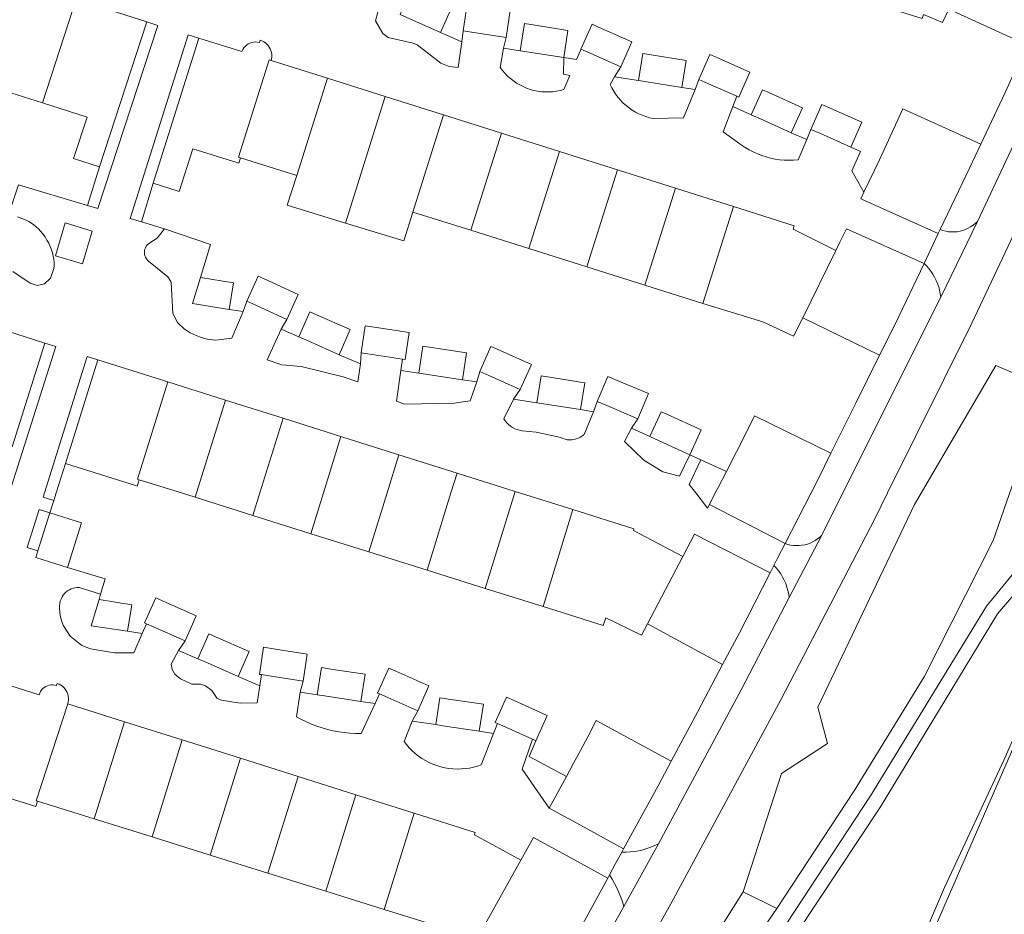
# Model space of a CAD drawing. Header units: metres. Extents: x 89888 to 94270, y 464165 to 468904.
# Tile 199 of 256: x 93950 to 94038, y 465963 to 466042. Entities that reach past the tile are written whole.
import ezdxf

# ---------------------------------------------------------------- set-up
doc = ezdxf.new("R2010")
doc.units = ezdxf.units.M
for name, color, linetype, lineweight in [('B_BEBOUWINGSGRENS_0', 251, 'CONTINUOUS', 13), ('B_TUSSENMUUR_0', 251, 'CONTINUOUS', 13), ('T_CULTUURGRENS_0', 251, 'CONTINUOUS', 13), ('T_HEK_LIJN_0', 251, 'CONTINUOUS', 13), ('T_MUUR_30CM_LIJN_0', 251, 'CONTINUOUS', 13), ('V_WEGGRENS_0', 251, 'CONTINUOUS', 13), ('W_WATERGRENS_0', 251, 'CONTINUOUS', 13)]:
    doc.layers.add(name, color=color, linetype=linetype, lineweight=lineweight)

# ---------------------------------------------------------------- blocks, each defined once
blk = doc.blocks.new('OGT_BLOK3_ACAD_1_FMEBLOCK33')
at = {"layer": 'W_WATERGRENS_0'}
blk.add_lwpolyline([(42.776, 55.078), (40.824, 53.735), (40.236, 53.036), (28.484, 19.881), (22.495, 4.352), (10.972, -23.567), (7.214, -31.951), (-7.903, -66.686), (-11.235, -74.915), (-15.667, -84.321), (-20.507, -94.306), (-21.292, -95.441), (-23.233, -100.522), (-25.814, -106.18), (-30.605, -115.595), (-33.93, -122.576), (-40.782, -135.475), (-47.375, -148.087), (-55.31, -162.137), (-71.939, -191.2)], dxfattribs=at)

msp = doc.modelspace()

# ---------------------------------------------------------------- linework, layer by layer
at = {"layer": 'B_BEBOUWINGSGRENS_0'}
for p, q in [((94039.651, 466039.801), (94032.723, 466042.968)), ((93961.489, 466041.853), (93957.264, 466028.969)), ((93962.026, 466027.509), (93966.091, 466040.415)), ((93972.508, 466038.427), (93977.525, 466036.841)), ((93952.198, 466034.653), (93946.19, 466036.55)), ((93977.525, 466036.841), (93982.666, 466035.216)), ((93982.666, 466035.216), (93987.835, 466033.582)), ((93987.835, 466033.582), (93992.986, 466031.953)), ((93992.986, 466031.953), (93998.136, 466030.325)), ((93974.797, 466028.21), (93969.794, 466029.786)), ((94003.287, 466028.697), (94008.437, 466027.069)), ((94008.437, 466027.069), (94013.588, 466025.441)), ((93990.262, 466023.338), (93985.11, 466024.961)), ((93995.414, 466021.715), (93990.262, 466023.338)), ((94031.966, 466023.401), (94031.799, 466023.052)), ((94005.718, 466018.47), (94000.566, 466020.092)), ((94010.871, 466016.846), (94005.718, 466018.47)), ((93946.218, 466015.279), (93952.427, 466013.321)), ((94026.583, 466012.234), (94019.748, 466015.571)), ((93952.427, 466013.321), (93949.514, 466004.102)), ((93954.238, 466002.615), (93957.133, 466011.829)), ((93957.133, 466011.829), (93963.351, 466009.869)), ((93963.351, 466009.869), (93968.474, 466008.254)), ((93968.474, 466008.254), (93973.574, 466006.646)), ((93973.574, 466006.646), (93978.72, 466005.024)), ((93983.876, 466003.397), (93989.041, 466001.767)), ((93989.041, 466001.767), (93994.197, 466000.141)), ((93970.907, 465998.005), (93965.76, 465999.622)), ((93994.197, 466000.141), (93999.332, 465998.52)), ((94018.193, 465995.519), (94011.464, 465998.975)), ((93951.791, 465994.85), (93952.865, 465998.241)), ((93976.056, 465996.386), (93970.907, 465998.005)), ((93981.213, 465994.766), (93976.056, 465996.386)), ((93986.379, 465993.142), (93981.213, 465994.766)), ((93991.537, 465991.521), (93986.379, 465993.142)), ((93996.676, 465989.906), (93991.537, 465991.521)), ((93961.433, 465988.385), (93961.281, 465988.452)), ((94012.63, 465984.764), (94005.948, 465988.373)), ((93971.66, 465983.863), (93971.485, 465983.89)), ((93982.161, 465982.149), (93981.978, 465982.23)), ((93954.458, 465981.272), (93959.484, 465979.685)), ((93959.484, 465979.685), (93964.629, 465978.06)), ((93992.636, 465979.522), (93992.439, 465979.61)), ((93964.629, 465978.06), (93969.784, 465976.432)), ((93996.053, 465977.988), (93995.731, 465978.132)), ((93969.784, 465976.432), (93974.92, 465974.81)), ((93974.92, 465974.81), (93980.055, 465973.188)), ((93997.227, 465971.998), (93998.749, 465974.811)), ((93980.055, 465973.188), (93985.229, 465971.554)), ((93956.789, 465971.05), (93951.753, 465972.622)), ((93961.94, 465969.442), (93956.789, 465971.05)), ((93967.1, 465967.831), (93961.94, 465969.442)), ((93972.241, 465966.227), (93967.1, 465967.831)), ((93977.382, 465964.622), (93972.241, 465966.227)), ((93982.561, 465963.005), (93977.382, 465964.622))]:
    msp.add_line(p, q, dxfattribs=at)
for points in [[(93955.442, 466044.591), (93955.6, 466044.55), (93955.762, 466044.53), (93955.925, 466044.531), (93956.086, 466044.554), (93956.243, 466044.597), (93956.393, 466044.66), (93956.534, 466044.743), (93956.663, 466044.843), (93956.777, 466044.959), (93956.926, 466044.842), (93956.882, 466044.673), (93957.04, 466044.592), (93957.185, 466044.492), (93957.317, 466044.374), (93957.432, 466044.239), (93957.528, 466044.091), (93957.605, 466043.931), (93957.66, 466043.763), (93957.693, 466043.589), (93957.703, 466043.413), (93957.69, 466043.236), (93957.654, 466043.063), (93961.489, 466041.853)], [(93983.997, 466042.512), (93984.991, 466044.739), (93985.595, 466044.469), (93988.565, 466043.144), (93987.571, 466040.917)], [(93989.582, 466041.046), (93989.937, 466043.428), (93990.879, 466043.288), (93993.76, 466042.859), (93993.405, 466040.477)], [(94032.723, 466042.968), (94032.18, 466041.791), (94030.469, 466042.499), (94030.362, 466042.159), (94025.009, 466043.846)], [(93987.571, 466040.917), (93984.858, 466042.128), (93983.997, 466042.512)], [(93994.66, 466039.289), (93995.031, 466041.695), (93995.989, 466041.547), (93998.892, 466041.099), (93998.521, 466038.693)], [(94000.051, 466039.437), (94001.032, 466041.644), (94001.606, 466041.389), (94004.574, 466040.069), (94003.593, 466037.862)], [(93993.405, 466040.477), (93990.147, 466040.962), (93989.582, 466041.046)], [(93966.091, 466040.415), (93969.921, 466039.231), (93969.994, 466039.39), (93970.087, 466039.538), (93970.2, 466039.671), (93970.329, 466039.789), (93970.474, 466039.887), (93970.63, 466039.965), (93970.796, 466040.021), (93970.967, 466040.054), (93971.142, 466040.064), (93971.316, 466040.05), (93971.487, 466040.012), (93971.546, 466040.214), (93971.708, 466040.158), (93971.861, 466040.082), (93972.005, 466039.988), (93972.136, 466039.878), (93972.252, 466039.753), (93972.353, 466039.614), (93972.436, 466039.464), (93972.5, 466039.305), (93972.545, 466039.14), (93972.567, 466038.997), (93972.574, 466038.853), (93972.567, 466038.709), (93972.544, 466038.567), (93972.508, 466038.427)], [(93998.521, 466038.693), (93995.25, 466039.198), (93994.66, 466039.289)], [(94003.593, 466037.862), (94000.876, 466039.07), (94000.051, 466039.437)], [(94005.153, 466036.641), (94005.536, 466039.047), (94006.471, 466038.898), (94009.398, 466038.433), (94009.015, 466036.027)], [(94010.522, 466036.735), (94011.496, 466038.957), (94012.067, 466038.707), (94015.062, 466037.394), (94014.088, 466035.172), (94013.901, 466035.254)], [(94009.015, 466036.027), (94005.732, 466036.549), (94005.153, 466036.641)], [(94013.901, 466035.254), (94011.334, 466036.379), (94010.522, 466036.735)], [(94015.174, 466033.602), (94016.169, 466035.824), (94016.745, 466035.566), (94019.735, 466034.227), (94018.74, 466032.005)], [(93957.264, 466028.969), (93954.957, 466029.725), (93956.162, 466033.401), (93952.198, 466034.653)], [(94020.477, 466032.303), (94021.457, 466034.511), (94021.997, 466034.271), (94025, 466032.938), (94024.02, 466030.73)], [(94018.74, 466032.005), (94016.009, 466033.228), (94015.174, 466033.602)], [(94025.184, 466026.71), (94026.574, 466029.595), (94028.66, 466034.135), (94035.566, 466030.979)], [(94024.02, 466030.73), (94021.267, 466031.952), (94020.477, 466032.303)], [(94035.566, 466030.979), (94034.564, 466028.843), (94031.966, 466023.401)], [(93969.794, 466029.786), (93969.641, 466029.3), (93969.463, 466029.356), (93965.562, 466030.585), (93964.361, 466026.773), (93962.026, 466027.509)], [(93998.136, 466030.325), (94000, 466029.736), (94003.287, 466028.697)], [(93979.114, 466023.981), (93973.957, 466025.561), (93974.797, 466028.21)], [(94031.799, 466023.052), (94024.907, 466026.135), (94025.184, 466026.71)], [(93985.11, 466024.961), (93984.318, 466022.387), (93979.114, 466023.981)], [(94013.588, 466025.441), (94018.996, 466023.731), (94018.897, 466023.427), (94022.681, 466021.529)], [(94022.681, 466021.529), (94023.058, 466022.295), (94023.628, 466023.478), (94030.529, 466020.391)], [(94000.566, 466020.092), (94000, 466020.27), (93995.414, 466021.715)], [(94030.529, 466020.391), (94027.961, 466015.007), (94026.583, 466012.234)], [(93968.799, 466016.305), (93965.536, 466016.819), (93966.256, 466019.151)], [(93966.256, 466019.151), (93969.187, 466018.67), (93968.799, 466016.305)], [(93970.367, 466017.041), (93971.378, 466019.249), (93971.89, 466019.014), (93974.936, 466017.619), (93973.925, 466015.411)], [(93973.925, 466015.411), (93971.153, 466016.681), (93970.367, 466017.041)], [(93974.987, 466013.86), (93975.963, 466016.086), (93976.538, 466015.834), (93979.55, 466014.513), (93978.574, 466012.287)], [(94019.748, 466015.571), (94018.938, 466013.925), (94016.217, 466015.194), (94010.871, 466016.846)], [(93980.52, 466012.442), (93980.889, 466014.863), (93981.87, 466014.714), (93984.791, 466014.269), (93984.422, 466011.848), (93984.198, 466011.882)], [(93978.574, 466012.287), (93975.801, 466013.503), (93974.987, 466013.86)], [(93985.645, 466010.653), (93986.011, 466013.052), (93986.964, 466012.907), (93989.877, 466012.462), (93989.511, 466010.063)], [(93991.058, 466010.795), (93992.05, 466013.026), (93992.591, 466012.786), (93995.646, 466011.427), (93994.654, 466009.196)], [(93984.198, 466011.882), (93981.123, 466012.35), (93980.52, 466012.442)], [(93994.654, 466009.196), (93991.85, 466010.443), (93991.058, 466010.795)], [(93989.511, 466010.063), (93986.223, 466010.565), (93985.645, 466010.653)], [(93996.136, 466008.005), (93996.516, 466010.401), (93997.454, 466010.252), (94000, 466009.849)], [(94000, 466009.849), (94000.378, 466009.789), (94000, 466007.406)], [(94001.498, 466008.118), (94002.449, 466010.359), (94003.07, 466010.095), (94006.06, 466008.827), (94005.109, 466006.586)], [(94005.109, 466006.586), (94002.333, 466007.764), (94001.498, 466008.118)], [(94000, 466007.406), (93996.714, 466007.913), (93996.136, 466008.005)], [(94006.179, 466005.009), (94007.183, 466007.215), (94007.745, 466006.959), (94010.738, 466005.597), (94009.734, 466003.391)], [(94012.966, 466001.92), (94014.749, 466005.417), (94015.454, 466006.849), (94022.263, 466003.525)], [(93978.72, 466005.024), (93978.9, 466004.967), (93983.876, 466003.397)], [(94009.734, 466003.391), (94007.009, 466004.631), (94006.179, 466005.009)], [(94022.263, 466003.525), (94021.121, 466001.216), (94020.496, 466000), (94018.193, 465995.519)], [(93960.804, 466001.18), (93960.624, 466000.608), (93960.458, 466000.66), (93954.238, 466002.615)], [(93965.76, 465999.622), (93964.558, 466000), (93960.804, 466001.18)], [(94011.464, 465998.975), (94011.987, 466000), (94012.234, 466000.485), (94012.966, 466001.92)], [(93999.332, 465998.52), (94004.756, 465996.809), (94004.708, 465996.656), (94009.108, 465994.35)], [(93952.865, 465998.241), (93955.679, 465997.359), (93954.436, 465993.395)], [(94009.108, 465994.35), (94010.126, 465996.348), (94016.846, 465992.894)], [(93954.436, 465993.395), (93951.607, 465994.269), (93951.791, 465994.85)], [(94016.846, 465992.894), (94014.125, 465987.587), (94012.63, 465984.764)], [(93961.281, 465988.452), (93962.264, 465990.684), (93962.868, 465990.418), (93965.861, 465989.1), (93964.878, 465986.868)], [(93959.767, 465987.712), (93956.52, 465988.21), (93957.23, 465990.548)], [(93957.23, 465990.548), (93960.149, 465990.076), (93959.767, 465987.712)], [(94005.948, 465988.373), (94005.413, 465987.36), (94002.247, 465988.898), (94002.033, 465988.222), (93996.676, 465989.906)], [(93964.878, 465986.868), (93962.132, 465988.077), (93961.433, 465988.385)], [(93966.017, 465985.271), (93966.99, 465987.491), (93967.583, 465987.231), (93970.567, 465985.923), (93969.594, 465983.703)], [(93971.485, 465983.89), (93971.855, 465986.293), (93972.893, 465986.133), (93975.727, 465985.696), (93975.357, 465983.293)], [(93969.594, 465983.703), (93966.863, 465984.9), (93966.017, 465985.271)], [(93976.624, 465982.079), (93976.991, 465984.487), (93977.993, 465984.334), (93980.871, 465983.896), (93980.504, 465981.488)], [(93975.357, 465983.293), (93972.168, 465983.785), (93971.66, 465983.863)], [(93981.978, 465982.23), (93982.963, 465984.451), (93983.609, 465984.165), (93986.543, 465982.864), (93985.558, 465980.643)], [(93948.046, 465983.279), (93951.916, 465982.076), (93951.965, 465982.229), (93952.035, 465982.373), (93952.124, 465982.506), (93952.231, 465982.625), (93952.354, 465982.729), (93952.49, 465982.814), (93952.636, 465982.879), (93952.79, 465982.923), (93952.949, 465982.946), (93953.109, 465982.946), (93953.268, 465982.923), (93953.422, 465982.879), (93953.516, 465983.073), (93953.677, 465983.01), (93953.829, 465982.927), (93953.97, 465982.828), (93954.099, 465982.712), (93954.213, 465982.582), (93954.311, 465982.439), (93954.391, 465982.286), (93954.452, 465982.125), (93954.494, 465981.957), (93954.516, 465981.785), (93954.517, 465981.612), (93954.498, 465981.44), (93954.458, 465981.272)], [(93980.504, 465981.488), (93977.267, 465981.981), (93976.624, 465982.079)], [(93985.558, 465980.643), (93982.887, 465981.827), (93982.161, 465982.149)], [(93987.156, 465979.422), (93987.521, 465981.816), (93988.496, 465981.667), (93991.379, 465981.228), (93991.014, 465978.834)], [(93992.439, 465979.61), (93993.446, 465981.853), (93994.101, 465981.559), (93997.06, 465980.231), (93996.053, 465977.988)], [(93991.014, 465978.834), (93987.774, 465979.328), (93987.156, 465979.422)], [(93995.731, 465978.132), (93993.371, 465979.192), (93992.636, 465979.522)], [(93998.749, 465974.811), (93999.387, 465975.99), (94000, 465977.124), (94000.66, 465978.344), (94001.411, 465979.775), (94008.078, 465976.175)], [(94008.078, 465976.175), (94006.92, 465973.992), (94003.84, 465968.383)], [(93951.753, 465972.622), (93951.601, 465972.135), (93947.519, 465973.409), (93946.325, 465969.585), (93943.998, 465970.311)], [(93985.229, 465971.554), (93990.662, 465969.838), (93990.602, 465969.647), (93994.709, 465967.377)], [(94003.84, 465968.383), (94000, 465970.482), (93997.227, 465971.998)], [(93994.709, 465967.377), (93995.819, 465969.407), (94000, 465967.121), (94002.426, 465965.795)], [(94002.426, 465965.795), (94000, 465961.341), (93999.572, 465960.555), (93998.103, 465957.958)], [(93991.549, 465961.711), (93990.479, 465959.794), (93988.022, 465961.384), (93987.998, 465961.308), (93982.561, 465963.005)]]:
    msp.add_lwpolyline(points, dxfattribs=at)
at = {"layer": 'B_TUSSENMUUR_0'}
for p, q in [((93952.198, 466034.653), (93955.442, 466044.591)), ((93974.797, 466028.21), (93977.525, 466036.841)), ((93979.114, 466023.981), (93982.666, 466035.216)), ((93987.835, 466033.582), (93985.11, 466024.961)), ((93990.262, 466023.338), (93992.986, 466031.953)), ((93998.136, 466030.325), (93995.414, 466021.715)), ((94000.566, 466020.092), (94003.287, 466028.697)), ((94005.718, 466018.47), (94008.437, 466027.069)), ((94010.871, 466016.846), (94013.588, 466025.441)), ((94019.748, 466015.571), (94022.681, 466021.529)), ((93982.828, 466000), (93983.876, 466003.397)), ((93988.496, 466000), (93989.041, 466001.767)), ((93981.213, 465994.766), (93982.828, 466000)), ((93986.379, 465993.142), (93988.496, 466000)), ((93991.537, 465991.521), (93994.197, 466000.141)), ((93999.332, 465998.52), (93996.676, 465989.906)), ((94005.948, 465988.373), (94009.108, 465994.35)), ((93956.789, 465971.05), (93959.484, 465979.685)), ((93964.629, 465978.06), (93961.94, 465969.442)), ((93967.1, 465967.831), (93969.784, 465976.432)), ((93972.241, 465966.227), (93974.92, 465974.81)), ((93977.382, 465964.622), (93980.055, 465973.188)), ((93982.561, 465963.005), (93985.229, 465971.554)), ((93991.549, 465961.711), (93994.709, 465967.377))]:
    msp.add_line(p, q, dxfattribs=at)
for points in [[(93972.508, 466038.427), (93972.337, 466038.481), (93969.616, 466029.842), (93969.794, 466029.786)], [(93960.804, 466001.18), (93960.638, 466001.232), (93963.351, 466009.869)], [(93965.76, 465999.622), (93965.879, 466000), (93968.474, 466008.254)], [(93970.907, 465998.005), (93971.523, 466000), (93973.574, 466006.646)], [(93976.056, 465996.386), (93977.171, 466000), (93978.72, 466005.024)], [(93951.753, 465972.622), (93951.639, 465972.657), (93954.458, 465981.272)]]:
    msp.add_lwpolyline(points, dxfattribs=at)
at = {"layer": 'T_CULTUURGRENS_0'}
for p in [(94014.46, 465964.572), (94006.672, 465947.569)]:
    msp.add_line(p, (94017.452, 465963.075), dxfattribs=at)
for points in [[(94027.416, 465953.403), (94032.349, 465964.965), (94037.643, 465976.337), (94043.496, 465989.619), (94051.557, 466008.798), (94058.517, 466025.715), (94065.674, 466044.151), (94070.54, 466058.449), (94076.781, 466076.129), (94077.402, 466076.77), (94079.466, 466078.279)], [(94036.904, 466011.33), (94029.695, 465998.986), (94021.091, 465980.963), (94021.941, 465977.732), (94017.86, 465975.08), (94014.46, 465964.572)], [(94017.452, 465963.075), (94024.322, 465973.549), (94030.545, 465983.683), (94036.666, 465995.789), (94041.427, 466009.392), (94036.904, 466011.33)], [(94014.46, 465964.572), (94009.801, 465957.192), (93997.865, 465937.197), (93999.463, 465936.245), (94006.672, 465947.569)]]:
    msp.add_lwpolyline(points, dxfattribs=at)
at = {"layer": 'T_HEK_LIJN_0'}
msp.add_lwpolyline([(93963.034, 466023.455), (93967.144, 466022.062), (93966.256, 466019.151)], dxfattribs=at)
at = {"layer": 'T_MUUR_30CM_LIJN_0'}
for p, q in [((93957.264, 466028.969), (93956.194, 466025.553)), ((93962.026, 466027.509), (93960.99, 466024.084))]:
    msp.add_line(p, q, dxfattribs=at)
for points in [[(94039.651, 466039.801), (94037.726, 466035.584), (94035.566, 466030.979)], [(94026.583, 466012.234), (94024.441, 466007.926), (94022.263, 466003.525)], [(94012.63, 465984.764), (94010.422, 465980.593), (94010.393, 465980.538), (94008.078, 465976.175)]]:
    msp.add_lwpolyline(points, dxfattribs=at)
at = {"layer": 'V_WEGGRENS_0'}
for p, q in [((93987.571, 466040.917), (93989.453, 466040.077)), ((93989.582, 466041.046), (93989.453, 466040.077)), ((93993.171, 466039.519), (93993.405, 466040.477)), ((93993.171, 466039.519), (93994.66, 466039.289)), ((94003.028, 466036.979), (94003.593, 466037.862)), ((94003.028, 466036.979), (94005.153, 466036.641)), ((94010.522, 466036.735), (94010.188, 466035.84)), ((94009.015, 466036.027), (94010.188, 466035.84)), ((94013.545, 466034.332), (94013.901, 466035.254)), ((94013.545, 466034.332), (94015.174, 466033.602)), ((94018.74, 466032.005), (94020.109, 466031.392)), ((94020.477, 466032.303), (94020.109, 466031.392)), ((93957.107, 466025.28), (93956.194, 466025.553)), ((93960.99, 466024.084), (93959.995, 466024.391)), ((93963.034, 466023.455), (93960.99, 466024.084)), ((94035.267, 466024.123), (94032.019, 466017.395)), ((93955.745, 466020.357), (93956.621, 466023.264)), ((93970.367, 466017.041), (93970.037, 466016.11)), ((93968.799, 466016.305), (93970.037, 466016.11)), ((93973.424, 466014.545), (93973.925, 466015.411)), ((93973.424, 466014.545), (93974.987, 466013.86)), ((93978.574, 466012.287), (93980.458, 466011.461)), ((93980.52, 466012.442), (93980.458, 466011.461)), ((93984.053, 466010.896), (93984.198, 466011.882)), ((93984.053, 466010.896), (93985.645, 466010.653)), ((93991.058, 466010.795), (93990.796, 466009.867)), ((93989.511, 466010.063), (93990.796, 466009.867)), ((93994.062, 466008.334), (93994.654, 466009.196)), ((93994.062, 466008.334), (93996.136, 466008.005)), ((94001.498, 466008.118), (94001.167, 466007.208)), ((94000, 466007.406), (94001.167, 466007.208)), ((94004.539, 466005.756), (94005.109, 466006.586)), ((94004.539, 466005.756), (94006.179, 466005.009)), ((94010.69, 466002.956), (94009.734, 466003.391)), ((94010.69, 466002.956), (94012.966, 466001.92)), ((93951.909, 465998.539), (93952.865, 465998.241)), ((93952.865, 465998.241), (93953.206, 465999.331)), ((94018.558, 465990.702), (94021.452, 465996.257)), ((94016.846, 465992.894), (94017.191, 465993.568)), ((93957.368, 465991.003), (93957.23, 465990.548)), ((93961.433, 465988.385), (93961.055, 465987.514)), ((93959.767, 465987.712), (93961.055, 465987.514)), ((93964.303, 465986.022), (93964.878, 465986.868)), ((93964.303, 465986.022), (93966.017, 465985.271)), ((93969.594, 465983.703), (93971.508, 465982.864)), ((93971.66, 465983.863), (93971.508, 465982.864)), ((93975.111, 465982.309), (93975.357, 465983.293)), ((93975.111, 465982.309), (93976.624, 465982.079)), ((93982.161, 465982.149), (93981.762, 465981.296)), ((93980.504, 465981.488), (93981.762, 465981.296)), ((93985.064, 465979.741), (93985.558, 465980.643)), ((93985.064, 465979.741), (93987.156, 465979.422)), ((93992.636, 465979.522), (93992.289, 465978.64)), ((93991.014, 465978.834), (93992.289, 465978.64)), ((94003.869, 465963.27), (94006.939, 465968.848)), ((94003.689, 465968.107), (94003.84, 465968.383)), ((94002.426, 465965.795), (94002.585, 465966.087))]:
    msp.add_line(p, q, dxfattribs=at)
for points in [[(94045.295, 466046.41), (94044.976, 466045.069), (94040.133, 466034.446), (94035.267, 466024.123)], [(93989.453, 466040.077), (93989.126, 466037.789), (93988.338, 466037.9), (93987.592, 466038.177), (93985.49, 466039.8), (93985.13, 466039.957), (93982.926, 466040.466), (93982.446, 466040.818), (93981.795, 466041.933), (93982.429, 466044.29)], [(93961.489, 466041.853), (93962.439, 466041.541), (93957.107, 466025.28)], [(93959.995, 466024.391), (93965.137, 466040.715), (93966.091, 466040.415)], [(93998.521, 466038.693), (93998.493, 466037.196), (93999.074, 466037.088), (93998.528, 466035.838), (93998.203, 466035.752), (93997.872, 466035.687), (93997.538, 466035.644), (93997.202, 466035.624), (93996.866, 466035.625), (93996.53, 466035.649), (93996.196, 466035.695), (93995.867, 466035.763), (93995.542, 466035.853), (93995.224, 466035.964), (93994.915, 466036.096), (93994.614, 466036.247), (93994.324, 466036.419), (93994.047, 466036.609), (93993.782, 466036.817), (93993.532, 466037.042), (93993.297, 466037.283), (93993.078, 466037.539), (93992.877, 466037.809), (93993.171, 466039.519)], [(94000.051, 466039.437), (94000, 466039.322), (93999.643, 466038.52), (93998.521, 466038.693)], [(94010.188, 466035.84), (94009.157, 466033.322), (94006.464, 466033.268), (94006.135, 466033.341), (94005.811, 466033.436), (94005.495, 466033.551), (94005.186, 466033.686), (94004.886, 466033.841), (94004.598, 466034.014), (94004.321, 466034.206), (94004.057, 466034.416), (94003.807, 466034.642), (94003.572, 466034.884), (94003.353, 466035.14), (94003.151, 466035.41), (94002.967, 466035.693), (94002.802, 466035.986), (94002.656, 466036.29), (94003.028, 466036.979)], [(94020.109, 466031.392), (94019.341, 466029.591), (94018.932, 466029.561), (94018.521, 466029.553), (94018.111, 466029.569), (94017.703, 466029.607), (94017.297, 466029.668), (94016.895, 466029.751), (94016.498, 466029.857), (94016.108, 466029.984), (94015.726, 466030.133), (94015.352, 466030.303), (94014.988, 466030.494), (94014.636, 466030.704), (94014.296, 466030.934), (94012.68, 466032.093), (94013.545, 466034.332)], [(93971.004, 465900.505), (93978.017, 465911.8), (93988.75, 465929.705), (93999.006, 465947.381), (94000, 465949.155), (94008.036, 465963.497), (94017.849, 465981.677), (94026.15, 465997.7), (94027.289, 466000), (94034.77, 466015.101), (94043.193, 466032.9)], [(94025.184, 466026.71), (94024.124, 466028.633), (94024.894, 466030.338), (94024.02, 466030.73)], [(93956.194, 466025.553), (93950.081, 466027.377), (93949.213, 466024.789)], [(93949.993, 466024.527), (93950.761, 466024.233), (93950.997, 466024.106), (93951.224, 466023.965), (93951.442, 466023.809), (93951.649, 466023.639), (93951.845, 466023.457), (93952.029, 466023.262), (93952.237, 466023.012), (93952.428, 466022.749), (93952.602, 466022.474), (93952.758, 466022.189), (93952.895, 466021.895), (93953.014, 466021.592), (93953.098, 466021.323), (93953.162, 466021.049), (93953.206, 466020.771), (93953.229, 466020.49), (93953.23, 466020.209), (93953.211, 466019.928), (93952.925, 466019.088), (93952.383, 466018.58), (93951.733, 466018.435), (93951.1, 466018.641), (93949.574, 466019.687)], [(93956.621, 466023.264), (93954.227, 466023.986), (93953.351, 466021.079), (93955.745, 466020.357)], [(94035.267, 466024.123), (94035.083, 466023.945), (94034.884, 466023.784), (94034.672, 466023.64), (94034.449, 466023.514), (94034.216, 466023.408), (94033.975, 466023.322), (94033.727, 466023.257), (94033.475, 466023.213), (94033.22, 466023.19), (94032.964, 466023.19), (94032.708, 466023.21), (94032.456, 466023.253), (94032.208, 466023.317), (94031.966, 466023.401)], [(93970.037, 466016.11), (93969.021, 466013.742), (93967.617, 466013.577), (93967.318, 466013.602), (93967.02, 466013.645), (93966.726, 466013.704), (93966.435, 466013.779), (93966.149, 466013.871), (93965.868, 466013.978), (93965.594, 466014.101), (93965.328, 466014.239), (93965.069, 466014.391), (93964.819, 466014.558), (93964.198, 466015.144), (93963.791, 466015.942), (93963.63, 466018.73), (93963.593, 466018.792), (93963.343, 466019.202), (93961.627, 466020.593), (93961.521, 466020.694), (93961.431, 466020.81), (93961.358, 466020.937), (93961.305, 466021.074), (93961.272, 466021.217), (93961.261, 466021.363), (93961.271, 466021.509), (93961.302, 466021.653), (93961.353, 466021.79), (93961.424, 466021.918), (93961.513, 466022.035), (93961.617, 466022.138), (93961.736, 466022.224), (93962.405, 466022.64), (93963.034, 466023.455)], [(94031.799, 466023.052), (94031.166, 466021.725), (94030.529, 466020.391)], [(94030.529, 466020.391), (94030.749, 466020.171), (94030.954, 466019.938), (94031.144, 466019.692), (94031.317, 466019.434), (94031.473, 466019.165), (94031.611, 466018.887), (94031.731, 466018.601), (94031.832, 466018.307), (94031.914, 466018.007), (94031.977, 466017.703), (94032.019, 466017.395)], [(94032.019, 466017.395), (94023.323, 466000), (94021.452, 465996.257)], [(93980.458, 466011.461), (93980.209, 466009.887), (93978.917, 466010.311), (93975.185, 466011.241), (93973.462, 466011.394), (93972.155, 466011.827), (93973.424, 466014.545)], [(93952.427, 466013.321), (93953.381, 466013.02), (93949.434, 466000.528), (93948.48, 466000.83)], [(93953.206, 465999.331), (93952.252, 465999.631), (93952.368, 466000), (93956.179, 466012.129), (93957.133, 466011.829)], [(93990.796, 466009.867), (93990.193, 466008.176), (93988.772, 466007.981), (93984.356, 466007.899), (93983.651, 466008.162), (93984.053, 466010.896)], [(94001.167, 466007.208), (94000.325, 466005.208), (94000.265, 466005.153), (94000.202, 466005.101), (94000.137, 466005.052), (94000.069, 466005.006), (94000, 466004.963), (93999.821, 466004.87), (93999.632, 466004.798), (93999.437, 466004.748), (93999.237, 466004.719), (93999.035, 466004.714), (93998.834, 466004.731), (93998.636, 466004.771), (93998.444, 466004.832), (93998.26, 466004.915), (93996.076, 466005.391), (93994.811, 466005.536), (93994.592, 466005.574), (93994.377, 466005.633), (93994.17, 466005.714), (93993.971, 466005.815), (93993.784, 466005.935), (93993.61, 466006.074), (93993.45, 466006.229), (93993.307, 466006.4), (93993.182, 466006.584), (93994.062, 466008.334)], [(94009.734, 466003.391), (94008.808, 466001.488), (94007.331, 466001.891), (94005.648, 466002.905), (94003.918, 466004.577), (94004.539, 466005.756)], [(94011.464, 465998.975), (94011.305, 465998.663), (94010.249, 466000), (94009.649, 466000.759), (94010.69, 466002.956)], [(93954.238, 466002.615), (93953.416, 466000), (93953.206, 465999.331)], [(93951.791, 465994.85), (93950.843, 465995.147), (93951.909, 465998.539)], [(94041.32, 465996.357), (94036.088, 465989.935), (94025.783, 465973.085), (94004.765, 465941.132)], [(94021.452, 465996.257), (94021.27, 465996.081), (94021.074, 465995.922), (94020.865, 465995.779), (94020.645, 465995.654), (94020.416, 465995.548), (94020.178, 465995.462), (94019.934, 465995.396), (94019.685, 465995.351), (94019.434, 465995.326), (94019.181, 465995.323), (94018.928, 465995.34), (94018.679, 465995.379), (94018.433, 465995.439), (94018.193, 465995.519)], [(94018.193, 465995.519), (94017.519, 465994.207), (94017.191, 465993.568)], [(94006.127, 465941.171), (94026.667, 465972.108), (94037.055, 465989.267), (94041.729, 465994.726)], [(93957.368, 465991.003), (93957.781, 465992.362), (93954.436, 465993.395)], [(94017.191, 465993.568), (94017.408, 465993.329), (94017.61, 465993.076), (94017.794, 465992.811), (94017.961, 465992.534), (94018.11, 465992.247), (94018.239, 465991.951), (94018.349, 465991.647), (94018.439, 465991.337), (94018.509, 465991.021), (94018.558, 465990.702)], [(93961.055, 465987.514), (93960.311, 465985.802), (93958.59, 465985.809), (93956.464, 465986.17), (93955.708, 465986.463), (93954.657, 465987.282), (93954.06, 465988.188), (93953.945, 465988.489), (93953.851, 465988.797), (93953.78, 465989.111), (93953.732, 465989.429), (93953.706, 465989.75), (93953.709, 465989.961), (93953.735, 465990.171), (93953.785, 465990.377), (93953.857, 465990.575), (93953.95, 465990.765), (93954.048, 465990.918), (93954.163, 465991.06), (93954.292, 465991.188), (93954.435, 465991.301), (93954.59, 465991.397), (93954.754, 465991.476), (93954.926, 465991.535), (93955.104, 465991.576), (93955.285, 465991.596), (93955.467, 465991.596), (93957.368, 465991.003)], [(94018.558, 465990.702), (94014.286, 465982.504), (94006.939, 465968.848)], [(93971.508, 465982.864), (93971.279, 465981.356), (93969.765, 465981.322), (93968.111, 465981.589), (93967.733, 465981.74), (93967.255, 465982.444), (93966.683, 465982.878), (93966.25, 465983.01), (93965.469, 465983.025), (93964.458, 465983.483), (93963.956, 465983.906), (93963.714, 465984.323), (93963.628, 465984.797), (93964.303, 465986.022)], [(93981.762, 465981.296), (93980.511, 465978.62), (93980.011, 465978.628), (93979.512, 465978.658), (93979.014, 465978.71), (93978.52, 465978.783), (93978.029, 465978.877), (93977.542, 465978.992), (93977.061, 465979.128), (93976.586, 465979.285), (93976.118, 465979.462), (93975.659, 465979.659), (93975.208, 465979.875), (93974.767, 465980.111), (93975.111, 465982.309)], [(93992.289, 465978.64), (93991.193, 465975.855), (93990.846, 465975.736), (93990.491, 465975.64), (93990.132, 465975.565), (93989.768, 465975.513), (93989.402, 465975.484), (93989.035, 465975.478), (93988.668, 465975.495), (93988.303, 465975.534), (93987.941, 465975.596), (93987.584, 465975.681), (93987.233, 465975.787), (93986.889, 465975.915), (93986.553, 465976.065), (93986.228, 465976.235), (93985.914, 465976.425), (93985.612, 465976.634), (93985.324, 465976.862), (93985.051, 465977.107), (93984.793, 465977.368), (93984.552, 465977.645), (93984.329, 465977.937), (93985.064, 465979.741)], [(93997.227, 465971.998), (93994.829, 465975.452), (93995.731, 465978.132)], [(93996.053, 465977.988), (93995.432, 465976.605), (93998.749, 465974.811)], [(94006.939, 465968.848), (94006.604, 465968.68), (94006.26, 465968.532), (94005.907, 465968.405), (94005.547, 465968.3), (94005.181, 465968.216), (94004.811, 465968.155), (94004.438, 465968.116), (94004.064, 465968.1), (94003.689, 465968.107)], [(94003.689, 465968.107), (94003.131, 465967.091), (94002.585, 465966.087)], [(94002.585, 465966.087), (94002.817, 465965.709), (94003.033, 465965.321), (94003.233, 465964.925), (94003.417, 465964.521), (94003.584, 465964.11), (94003.735, 465963.693), (94003.869, 465963.27)], [(94003.869, 465963.27), (94000, 465956.406), (93997.278, 465951.577), (93991.606, 465941.748)]]:
    msp.add_lwpolyline(points, dxfattribs=at)

# ---------------------------------------------------------------- block references
at = {"layer": 'W_WATERGRENS_0'}
msp.add_blockref('OGT_BLOK3_ACAD_1_FMEBLOCK33', (94036.793, 466022.061), dxfattribs=at)

doc.saveas('drawing.dxf')
